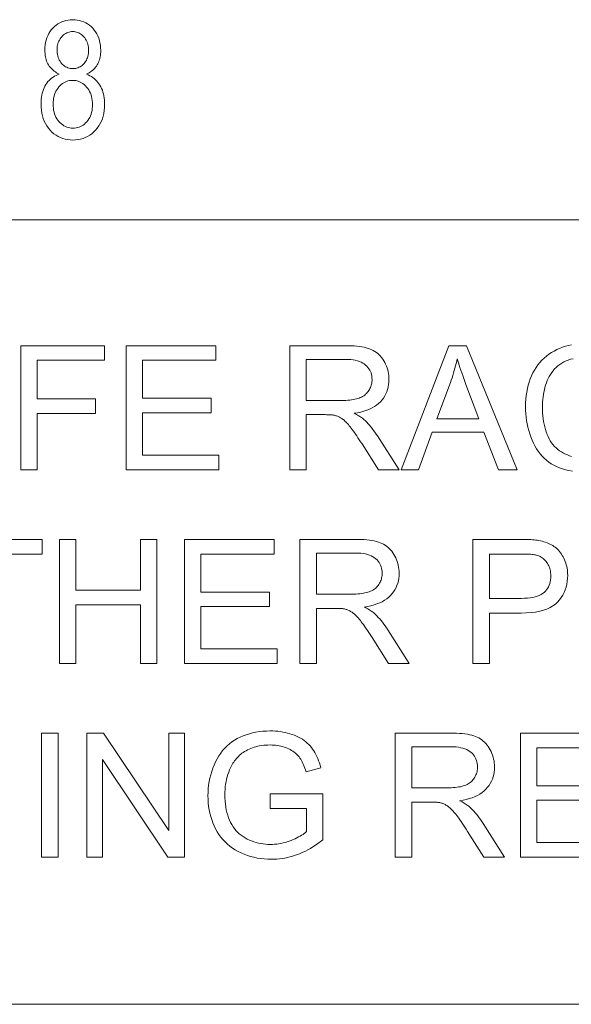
# Model space of a CAD drawing. Extents: x 5 to 415, y 5 to 296.
# Tile 44 of 46: x 368 to 377, y 279 to 294. Entities that reach past the tile are written whole.
import ezdxf

# ---------------------------------------------------------------- set-up
doc = ezdxf.new("R2010")
doc.units = 0

msp = doc.modelspace()

# ---------------------------------------------------------------- linework, layer by layer
at = {"color": 7, "lineweight": 13}
for p, q in [((10, 291), (410, 291)), ((410, 278.671722), (271.252686, 278.671722))]:
    msp.add_line(p, q, dxfattribs=at)
for points in [[(369.038086, 293.287231), (369.016174, 293.29776), (368.995331, 293.309174), (368.975586, 293.321472), (368.95694, 293.334625), (368.939392, 293.348663), (368.922974, 293.363556), (368.907623, 293.379333), (368.893372, 293.395966), (368.880219, 293.413483), (368.868195, 293.431885), (368.857269, 293.451141), (368.847504, 293.471375), (368.838867, 293.492493), (368.83139, 293.514526), (368.825073, 293.537506), (368.819885, 293.561401), (368.815887, 293.586212), (368.812988, 293.611969), (368.811279, 293.638641), (368.810699, 293.666199), (368.811951, 293.707611), (368.815674, 293.747467), (368.821899, 293.785736), (368.830627, 293.822449), (368.841827, 293.857605), (368.855499, 293.891174), (368.871674, 293.923187), (368.89035, 293.953644), (368.911499, 293.982513), (368.93515, 294.009827), (368.960663, 294.035034), (368.987457, 294.057587), (369.015533, 294.077484), (369.044891, 294.094727), (369.075531, 294.109314), (369.107422, 294.121246), (369.140594, 294.130554), (369.175079, 294.137177), (369.210785, 294.141144), (369.247803, 294.142487), (369.285065, 294.141113), (369.321045, 294.137085), (369.355774, 294.13031), (369.389191, 294.12085), (369.421356, 294.108673), (369.45224, 294.093811), (369.481842, 294.076233), (369.510162, 294.055969), (369.537231, 294.03299), (369.562988, 294.007294), (369.586884, 293.979492), (369.608246, 293.950104), (369.627106, 293.919159), (369.643433, 293.886627), (369.657288, 293.852539), (369.668579, 293.816895), (369.677399, 293.779694), (369.683655, 293.740906), (369.687439, 293.700562), (369.68869, 293.65863), (369.688141, 293.632263), (369.686462, 293.60672), (369.683685, 293.58197), (369.67981, 293.558075), (369.674805, 293.534973), (369.668701, 293.512726), (369.661469, 293.491272), (369.653137, 293.470642), (369.643677, 293.450867), (369.633118, 293.431885), (369.621429, 293.413696), (369.608612, 293.396362), (369.594635, 293.379852), (369.579559, 293.364166), (369.563324, 293.349274), (369.545959, 293.335236), (369.527435, 293.321991), (369.507782, 293.30957), (369.487, 293.298004), (369.465088, 293.287231), (369.492004, 293.275696), (369.517609, 293.262817), (369.541962, 293.248596), (369.565033, 293.233063), (369.586853, 293.216156), (369.607361, 293.197937), (369.626617, 293.178375), (369.644592, 293.157471), (369.661285, 293.135223), (369.676697, 293.111633), (369.690735, 293.086792), (369.703308, 293.060791), (369.714386, 293.03363), (369.723999, 293.00531), (369.732117, 292.97583), (369.73877, 292.94516), (369.743958, 292.913361), (369.74765, 292.880402), (369.749847, 292.846252), (369.75061, 292.810944), (369.749176, 292.76236), (369.744873, 292.715576), (369.737701, 292.670624), (369.727661, 292.627533), (369.714752, 292.586243), (369.698975, 292.546814), (369.680328, 292.509186), (369.658844, 292.473389), (369.63446, 292.439453), (369.607208, 292.407318), (369.57785, 292.377686), (369.547119, 292.351166), (369.514984, 292.327759), (369.481506, 292.307495), (369.446625, 292.290314), (369.41037, 292.276276), (369.372742, 292.26535), (369.33374, 292.257568), (369.293365, 292.252869), (369.251587, 292.251312), (369.209351, 292.252869), (369.168549, 292.257568), (369.12915, 292.26535), (369.091217, 292.276276), (369.054688, 292.290314), (369.019592, 292.307495), (368.985901, 292.327759), (368.953644, 292.351166), (368.922852, 292.377686), (368.893463, 292.407318), (368.866211, 292.439514), (368.841827, 292.473663), (368.820313, 292.509766), (368.801697, 292.547821), (368.785919, 292.58783), (368.77301, 292.629791), (368.76297, 292.673737), (368.755798, 292.719635), (368.751495, 292.767456), (368.750061, 292.817261), (368.750824, 292.85376), (368.753113, 292.888947), (368.756958, 292.922852), (368.762299, 292.955444), (368.769165, 292.986725), (368.777588, 293.016693), (368.787506, 293.04538), (368.798981, 293.072754), (368.811981, 293.098846), (368.826508, 293.123627), (368.842377, 293.146973), (368.859406, 293.168762), (368.877625, 293.189026), (368.897034, 293.207703), (368.917603, 293.224854), (368.939362, 293.240417), (368.96228, 293.254456), (368.986389, 293.266937), (369.011658, 293.277863)], [(369.002716, 293.672516), (369.003448, 293.645813), (369.005615, 293.620178), (369.009216, 293.595673), (369.014252, 293.572266), (369.020721, 293.549988), (369.028656, 293.528809), (369.037994, 293.508759), (369.048798, 293.489807), (369.061066, 293.471954), (369.074738, 293.455231), (369.089478, 293.43988), (369.104858, 293.426147), (369.12088, 293.414001), (369.137604, 293.403503), (369.154968, 293.394592), (369.172974, 293.387329), (369.19165, 293.381653), (369.210968, 293.377625), (369.230957, 293.375214), (369.251587, 293.37439), (369.271759, 293.375183), (369.291321, 293.377563), (369.310272, 293.381561), (369.328613, 293.387115), (369.346344, 293.394287), (369.363464, 293.403046), (369.380005, 293.413391), (369.395905, 293.425323), (369.411224, 293.438843), (369.425934, 293.453979), (369.439606, 293.470367), (369.451843, 293.487671), (369.462646, 293.505951), (369.472015, 293.525116), (369.47995, 293.545258), (369.48642, 293.566315), (369.491455, 293.588318), (369.495056, 293.611237), (369.497223, 293.635101), (369.497925, 293.659882), (369.497192, 293.685455), (369.494995, 293.710052), (369.491302, 293.733704), (369.486115, 293.756409), (369.479462, 293.778168), (369.471344, 293.798981), (369.461731, 293.818848), (369.450653, 293.837769), (369.43808, 293.855743), (369.424042, 293.872772), (369.408997, 293.888489), (369.393402, 293.902557), (369.377258, 293.914978), (369.360565, 293.92572), (369.343353, 293.934814), (369.325562, 293.942261), (369.307251, 293.948059), (369.288422, 293.952209), (369.269012, 293.954681), (369.249054, 293.955505), (369.229126, 293.954712), (369.209778, 293.952271), (369.190979, 293.948242), (369.17276, 293.942566), (369.155121, 293.935303), (369.138031, 293.926392), (369.121521, 293.915894), (369.10556, 293.903778), (369.090179, 293.890015), (369.075378, 293.874664), (369.061554, 293.858093), (369.049225, 293.840698), (369.03833, 293.82251), (369.02887, 293.803497), (369.020874, 293.783691), (369.014343, 293.763092), (369.009277, 293.741669), (369.005646, 293.719421), (369.003448, 293.696381)], [(368.940826, 292.817261), (368.941742, 292.783813), (368.944489, 292.751709), (368.949066, 292.720917), (368.955475, 292.691437), (368.963715, 292.6633), (368.973785, 292.636505), (368.985687, 292.611023), (368.999451, 292.586853), (369.015015, 292.564026), (369.03241, 292.542511), (369.051086, 292.522705), (369.070496, 292.504974), (369.090607, 292.489349), (369.11145, 292.4758), (369.132996, 292.464325), (369.155273, 292.454956), (369.178284, 292.447662), (369.201996, 292.442444), (369.22644, 292.439331), (369.251587, 292.438293), (369.276978, 292.439301), (369.301575, 292.442322), (369.325378, 292.447388), (369.348419, 292.454468), (369.370667, 292.463562), (369.39212, 292.47467), (369.412811, 292.487793), (369.432709, 292.50296), (369.451813, 292.520142), (369.470154, 292.539337), (369.487183, 292.560242), (369.502441, 292.582489), (369.5159, 292.60614), (369.527557, 292.631104), (369.537415, 292.657471), (369.545502, 292.685181), (369.551758, 292.714264), (369.556244, 292.74472), (369.558929, 292.77652), (369.559845, 292.809692), (369.558929, 292.84314), (369.556152, 292.875275), (369.551544, 292.906067), (369.545074, 292.935516), (369.536774, 292.963654), (369.526642, 292.990479), (369.514648, 293.015961), (369.500824, 293.040131), (369.485138, 293.062958), (369.467621, 293.084473), (369.448822, 293.104279), (369.42926, 293.121979), (369.408997, 293.137604), (369.38797, 293.151154), (369.366241, 293.162628), (369.343781, 293.171997), (369.320557, 293.179291), (369.296631, 293.184509), (369.271942, 293.187653), (369.246552, 293.18869), (369.221405, 293.187653), (369.197052, 293.18454), (369.173462, 293.179352), (369.150635, 293.172119), (369.128571, 293.162781), (369.1073, 293.151398), (369.086792, 293.137939), (369.067047, 293.122375), (369.048096, 293.104767), (369.029877, 293.085083), (369.01297, 293.063782), (368.997833, 293.041229), (368.984467, 293.017487), (368.9729, 292.992523), (368.963104, 292.966339), (368.955078, 292.938965), (368.948853, 292.910339), (368.944397, 292.880554), (368.941711, 292.849518)], [(368.43219, 287.070587), (368.43219, 289.020599), (369.747711, 289.020599), (369.747711, 288.790466), (368.690247, 288.790466), (368.690247, 288.186584), (369.605377, 288.186584), (369.605377, 287.956482), (368.690247, 287.956482), (368.690247, 287.070587)], [(370.088226, 287.070587), (370.088226, 289.020599), (371.498199, 289.020599), (371.498199, 288.790466), (370.346283, 288.790466), (370.346283, 288.193237), (371.425049, 288.193237), (371.425049, 287.964447), (370.346283, 287.964447), (370.346283, 287.30069), (371.543396, 287.30069), (371.543396, 287.070587)], [(372.660736, 287.070587), (372.660736, 289.020599), (373.52533, 289.020599), (373.576233, 289.02005), (373.624634, 289.018494), (373.670502, 289.015869), (373.713898, 289.012177), (373.754791, 289.007446), (373.793182, 289.001678), (373.829071, 288.994843), (373.862457, 288.986969), (373.893341, 288.978027), (373.921722, 288.968048), (373.948303, 288.956726), (373.973816, 288.943817), (373.99823, 288.929291), (374.021545, 288.913147), (374.043762, 288.895386), (374.064911, 288.876038), (374.084961, 288.855042), (374.103912, 288.832489), (374.121765, 288.808289), (374.13855, 288.782501), (374.153961, 288.755615), (374.167755, 288.72818), (374.179932, 288.700165), (374.19046, 288.6716), (374.199402, 288.642487), (374.206696, 288.612823), (374.212372, 288.582581), (374.216431, 288.551788), (374.218872, 288.520447), (374.219666, 288.488525), (374.218323, 288.447693), (374.214294, 288.408142), (374.207581, 288.369904), (374.198181, 288.332947), (374.186096, 288.297333), (374.171326, 288.263), (374.153839, 288.22995), (374.133698, 288.198242), (374.11084, 288.167816), (374.085327, 288.138702), (374.057007, 288.111267), (374.025757, 288.085907), (373.991547, 288.062653), (373.954437, 288.041443), (373.914398, 288.022308), (373.87146, 288.005249), (373.825562, 287.990265), (373.776733, 287.977386), (373.725006, 287.966553), (373.670319, 287.957794), (373.690308, 287.947968), (373.70932, 287.938171), (373.727356, 287.928375), (373.744385, 287.91864), (373.760437, 287.908905), (373.775513, 287.899231), (373.789612, 287.889557), (373.802704, 287.879913), (373.814819, 287.8703), (373.825958, 287.860687), (373.84845, 287.839417), (373.870697, 287.817108), (373.8927, 287.793762), (373.91449, 287.769409), (373.936035, 287.743988), (373.957306, 287.717529), (373.978394, 287.690033), (373.999207, 287.661499), (374.019775, 287.631927), (374.0401, 287.601318), (374.379303, 287.070587), (374.054749, 287.070587), (373.796692, 287.476288), (373.774475, 287.510559), (373.753052, 287.543213), (373.732452, 287.574219), (373.712616, 287.603546), (373.693604, 287.631256), (373.675385, 287.657288), (373.657959, 287.681671), (373.641327, 287.704437), (373.625488, 287.725525), (373.610474, 287.744965), (373.596008, 287.763031), (373.581818, 287.779968), (373.567932, 287.795807), (373.554382, 287.810516), (373.541138, 287.824127), (373.528198, 287.836609), (373.515533, 287.847961), (373.503204, 287.858185), (373.49118, 287.86731), (373.479431, 287.875336), (373.467834, 287.882538), (373.456238, 287.889313), (373.44455, 287.89563), (373.432831, 287.90152), (373.421082, 287.906921), (373.409302, 287.911865), (373.397461, 287.916382), (373.38559, 287.920441), (373.373688, 287.924042), (373.361725, 287.927216), (373.352386, 287.928986), (373.341919, 287.930542), (373.330383, 287.931946), (373.317688, 287.933167), (373.303864, 287.934174), (373.28894, 287.935028), (373.272888, 287.935669), (373.255737, 287.936157), (373.237457, 287.936432), (373.218079, 287.936523), (372.918793, 287.936523), (372.918793, 287.070587)], [(374.409882, 287.070587), (375.158752, 289.020599), (375.436768, 289.020599), (376.234863, 287.070587), (375.940887, 287.070587), (375.71344, 287.661163), (374.898071, 287.661163), (374.683899, 287.070587)], [(372.918793, 288.159973), (373.47345, 288.159973), (373.508087, 288.160339), (373.541138, 288.161438), (373.572662, 288.163269), (373.602661, 288.165833), (373.631104, 288.169128), (373.65799, 288.173157), (373.68335, 288.177917), (373.707153, 288.18338), (373.729401, 288.189606), (373.750122, 288.196564), (373.769592, 288.204315), (373.788116, 288.212952), (373.805664, 288.222443), (373.822266, 288.232849), (373.837921, 288.24411), (373.8526, 288.256256), (373.866333, 288.269287), (373.879089, 288.283173), (373.89093, 288.297943), (373.901764, 288.313599), (373.911621, 288.329834), (373.920441, 288.346375), (373.928223, 288.363159), (373.934967, 288.380219), (373.940674, 288.397583), (373.945343, 288.415222), (373.948975, 288.433105), (373.951569, 288.451324), (373.953125, 288.469788), (373.953644, 288.488525), (373.952637, 288.515717), (373.949615, 288.541901), (373.944611, 288.567108), (373.937592, 288.591309), (373.928528, 288.614563), (373.91748, 288.63681), (373.904449, 288.658081), (373.889374, 288.678375), (373.872314, 288.697662), (373.85321, 288.715973), (373.83197, 288.73291), (373.80838, 288.748077), (373.782501, 288.761444), (373.754272, 288.77301), (373.723694, 288.782837), (373.690796, 288.790833), (373.655579, 288.797089), (373.618042, 288.801544), (373.578186, 288.804199), (373.53598, 288.805115), (372.918793, 288.805115)], [(374.972534, 287.871338), (375.633636, 287.871338), (375.430115, 288.411377), (375.411987, 288.459717), (375.394775, 288.506287), (375.37854, 288.551117), (375.363281, 288.594208), (375.348969, 288.635498), (375.335632, 288.675079), (375.323212, 288.71286), (375.311768, 288.748932), (375.3013, 288.783203), (375.291779, 288.815735), (375.284027, 288.778259), (375.275665, 288.740845), (375.266663, 288.703461), (375.25708, 288.666138), (375.246887, 288.628845), (375.236084, 288.591644), (375.22464, 288.554474), (375.212585, 288.517365), (375.199951, 288.480316), (375.186707, 288.443298)], [(367.864227, 284.027191), (367.864227, 285.74707), (367.221741, 285.74707), (367.221741, 285.977203), (368.767395, 285.977203), (368.767395, 285.74707), (368.122253, 285.74707), (368.122253, 284.027191)], [(369.04007, 284.027191), (369.04007, 285.977203), (369.298126, 285.977203), (369.298126, 285.176453), (370.311707, 285.176453), (370.311707, 285.977203), (370.569763, 285.977203), (370.569763, 284.027191), (370.311707, 284.027191), (370.311707, 284.94632), (369.298126, 284.94632), (369.298126, 284.027191)], [(371.0047, 284.027191), (371.0047, 285.977203), (372.414673, 285.977203), (372.414673, 285.74707), (371.262756, 285.74707), (371.262756, 285.149841), (372.341492, 285.149841), (372.341492, 284.921051), (371.262756, 284.921051), (371.262756, 284.257294), (372.4599, 284.257294), (372.4599, 284.027191)], [(372.820374, 284.027191), (372.820374, 285.977203), (373.684967, 285.977203), (373.73584, 285.976654), (373.784241, 285.975098), (373.830139, 285.972473), (373.873505, 285.968781), (373.914398, 285.96405), (373.952789, 285.958282), (373.988678, 285.951447), (374.022064, 285.943573), (374.052948, 285.934631), (374.081329, 285.924652), (374.107941, 285.91333), (374.133423, 285.900421), (374.157837, 285.885895), (374.181152, 285.869751), (374.203369, 285.85199), (374.224518, 285.832642), (374.244568, 285.811646), (374.263519, 285.789093), (374.281372, 285.764893), (374.298157, 285.739105), (374.313568, 285.712219), (374.327362, 285.684784), (374.339539, 285.656769), (374.350098, 285.628204), (374.359009, 285.599091), (374.366333, 285.569427), (374.371979, 285.539185), (374.376038, 285.508392), (374.378479, 285.477051), (374.379303, 285.445129), (374.37796, 285.404297), (374.373932, 285.364746), (374.367188, 285.326508), (374.357788, 285.289551), (374.345703, 285.253937), (374.330933, 285.219604), (374.313477, 285.186554), (374.293304, 285.154846), (374.270477, 285.12442), (374.244934, 285.095306), (374.216614, 285.067871), (374.185364, 285.042511), (374.151184, 285.019257), (374.114075, 284.998047), (374.074036, 284.978912), (374.031067, 284.961853), (373.985168, 284.946869), (373.93634, 284.93399), (373.884613, 284.923157), (373.829956, 284.914398), (373.849945, 284.904572), (373.868958, 284.894775), (373.886963, 284.884979), (373.903992, 284.875244), (373.920044, 284.865509), (373.93512, 284.855835), (373.949219, 284.846161), (373.962341, 284.836517), (373.974426, 284.826904), (373.985565, 284.817291), (374.008057, 284.796021), (374.030334, 284.773712), (374.052338, 284.750366), (374.074097, 284.726013), (374.095642, 284.700592), (374.116943, 284.674133), (374.138, 284.646637), (374.158813, 284.618103), (374.179382, 284.588531), (374.199707, 284.557922), (374.53891, 284.027191), (374.214355, 284.027191), (373.956299, 284.432892), (373.934082, 284.467163), (373.912689, 284.499817), (373.892059, 284.530823), (373.872253, 284.56015), (373.85321, 284.58786), (373.834991, 284.613892), (373.817566, 284.638275), (373.800964, 284.661041), (373.785095, 284.682129), (373.770081, 284.701569), (373.755615, 284.719635), (373.741425, 284.736572), (373.72757, 284.752411), (373.71402, 284.76712), (373.700745, 284.780731), (373.687805, 284.793213), (373.675171, 284.804565), (373.662811, 284.814789), (373.650787, 284.823914), (373.639069, 284.83194), (373.627472, 284.839142), (373.615845, 284.845917), (373.604187, 284.852234), (373.592468, 284.858124), (373.580688, 284.863525), (373.568909, 284.868469), (373.557068, 284.872986), (373.545197, 284.877045), (373.533295, 284.880646), (373.521362, 284.88382), (373.512024, 284.88559), (373.501556, 284.887146), (373.48999, 284.88855), (373.477295, 284.889771), (373.463501, 284.890778), (373.448547, 284.891632), (373.432526, 284.892273), (373.415344, 284.892761), (373.397095, 284.893036), (373.377686, 284.893127), (373.0784, 284.893127), (373.0784, 284.027191)], [(375.540527, 284.027191), (375.540527, 285.977203), (376.276093, 285.977203), (376.314026, 285.97699), (376.350098, 285.97644), (376.384338, 285.975525), (376.416748, 285.974213), (376.447327, 285.972534), (376.476074, 285.97049), (376.502991, 285.968079), (376.528076, 285.965271), (376.5513, 285.962097), (376.572693, 285.958557), (376.600983, 285.953339), (376.628296, 285.947266), (376.654724, 285.940308), (376.680176, 285.932495), (376.704712, 285.923828), (376.728333, 285.914276), (376.751007, 285.90387), (376.772766, 285.892609), (376.793579, 285.880463), (376.813477, 285.867462), (376.83252, 285.853485), (376.8508, 285.83844), (376.868317, 285.822296), (376.885071, 285.805084), (376.901093, 285.786804), (376.916351, 285.767456), (376.930847, 285.747009), (376.94458, 285.725494), (376.95755, 285.702911), (376.969757, 285.67923), (376.981018, 285.654785), (376.991089, 285.629852), (376.999939, 285.604462), (377.007629, 285.578583), (377.01416, 285.552216), (377.01947, 285.52536), (377.023621, 285.498047), (377.026581, 285.470245), (377.028351, 285.441956), (377.028961, 285.413208), (377.027374, 285.364227), (377.022614, 285.316772), (377.014709, 285.270844), (377.003632, 285.22644), (376.98938, 285.183594), (376.971954, 285.142242), (376.951385, 285.102448), (376.927643, 285.064178), (376.900757, 285.027435), (376.870667, 284.992218), (376.836456, 284.959473), (376.797119, 284.930206), (376.752716, 284.904358), (376.703186, 284.881958), (376.648529, 284.863037), (376.588776, 284.847534), (376.523926, 284.835449), (376.453949, 284.826843), (376.378876, 284.821686), (376.298706, 284.819946), (375.798553, 284.819946), (375.798553, 284.027191)], [(373.0784, 285.116577), (373.633087, 285.116577), (373.667694, 285.116943), (373.700745, 285.118042), (373.732269, 285.119873), (373.762268, 285.122437), (373.79071, 285.125732), (373.817596, 285.129761), (373.842957, 285.134521), (373.86676, 285.139984), (373.889038, 285.14621), (373.90976, 285.153168), (373.92923, 285.160919), (373.947754, 285.169556), (373.965302, 285.179047), (373.981903, 285.189453), (373.997559, 285.200714), (374.012207, 285.21286), (374.02594, 285.225891), (374.038727, 285.239777), (374.050537, 285.254547), (374.061401, 285.270203), (374.071228, 285.286438), (374.080078, 285.302979), (374.08783, 285.319763), (374.094604, 285.336823), (374.100281, 285.354187), (374.10495, 285.371826), (374.108582, 285.389709), (374.111176, 285.407928), (374.112732, 285.426392), (374.113281, 285.445129), (374.112244, 285.472321), (374.109253, 285.498505), (374.104218, 285.523712), (374.097198, 285.547913), (374.088165, 285.571167), (374.077118, 285.593414), (374.064056, 285.614685), (374.048981, 285.634979), (374.031921, 285.654266), (374.012848, 285.672577), (373.991577, 285.689514), (373.968018, 285.704681), (373.942108, 285.718048), (373.913879, 285.729614), (373.883301, 285.739441), (373.850433, 285.747437), (373.815216, 285.753693), (373.777679, 285.758148), (373.737793, 285.760803), (373.695587, 285.761719), (373.0784, 285.761719)], [(375.798553, 285.050079), (376.302673, 285.050079), (376.351257, 285.050995), (376.396912, 285.053802), (376.439697, 285.058472), (376.479553, 285.064972), (376.51651, 285.073364), (376.550568, 285.083588), (376.581726, 285.095703), (376.610016, 285.10968), (376.635376, 285.125488), (376.657837, 285.143188), (376.677795, 285.162567), (376.695679, 285.183472), (376.711426, 285.205872), (376.725098, 285.229797), (376.736664, 285.255249), (376.746094, 285.282227), (376.753479, 285.310699), (376.758728, 285.340698), (376.761871, 285.372192), (376.762939, 285.405212), (376.762299, 285.429352), (376.760437, 285.452759), (376.757355, 285.475464), (376.753021, 285.497498), (376.747467, 285.518799), (376.740662, 285.539398), (376.732605, 285.559265), (376.723328, 285.578461), (376.71283, 285.596954), (376.70108, 285.614716), (376.688293, 285.631561), (376.674744, 285.647217), (376.660431, 285.661682), (376.645325, 285.674957), (376.629395, 285.687042), (376.612732, 285.697968), (376.595245, 285.707703), (376.576996, 285.716248), (376.557953, 285.723602), (376.538116, 285.729797), (376.523987, 285.733063), (376.507629, 285.736023), (376.489075, 285.738617), (376.468323, 285.740845), (376.445343, 285.742767), (376.420166, 285.744324), (376.392761, 285.745514), (376.36319, 285.746368), (376.33139, 285.746887), (376.297363, 285.74707), (375.798553, 285.74707)], [(372.352142, 281.748657), (372.352142, 281.977448), (373.178162, 281.97879), (373.178162, 281.255188), (373.140015, 281.225586), (373.101593, 281.19754), (373.062958, 281.170959), (373.024078, 281.145905), (372.984955, 281.122314), (372.945618, 281.100281), (372.906006, 281.079712), (372.86615, 281.060669), (372.826111, 281.043091), (372.785767, 281.027069), (372.745239, 281.012512), (372.704468, 280.999512), (372.663513, 280.988037), (372.622314, 280.978119), (372.580933, 280.969696), (372.539307, 280.962799), (372.497498, 280.957458), (372.455475, 280.953644), (372.413239, 280.951324), (372.370758, 280.950562), (372.313843, 280.951813), (372.257935, 280.955505), (372.203125, 280.961639), (372.149323, 280.970245), (372.096588, 280.981323), (372.044922, 280.994873), (371.994263, 281.010864), (371.944702, 281.029327), (371.896179, 281.050232), (371.848694, 281.073608), (371.802887, 281.099304), (371.759369, 281.127228), (371.71817, 281.157318), (371.67926, 281.189606), (371.64267, 281.224091), (371.608398, 281.260773), (371.576385, 281.299622), (371.546692, 281.340698), (371.519287, 281.383972), (371.494202, 281.429413), (371.471436, 281.476532), (371.451111, 281.524719), (371.433136, 281.574005), (371.417572, 281.624359), (371.404419, 281.675842), (371.393646, 281.728394), (371.385254, 281.782043), (371.379272, 281.836761), (371.375671, 281.892609), (371.374481, 281.949524), (371.375671, 282.006073), (371.379242, 282.061859), (371.385193, 282.116882), (371.393524, 282.171173), (371.404236, 282.224701), (371.417358, 282.277435), (371.4328, 282.329437), (371.450684, 282.380707), (371.470917, 282.431183), (371.49353, 282.480896), (371.518402, 282.528992), (371.545319, 282.574524), (371.574371, 282.617523), (371.605469, 282.65799), (371.638672, 282.695892), (371.673981, 282.731262), (371.711365, 282.764099), (371.750824, 282.794403), (371.792419, 282.822144), (371.83606, 282.847351), (371.881409, 282.870117), (371.928162, 282.890472), (371.976227, 282.908417), (372.025665, 282.923981), (372.076477, 282.937164), (372.128632, 282.947937), (372.182129, 282.956299), (372.237, 282.96228), (372.293243, 282.965881), (372.35083, 282.967072), (372.3927, 282.9664), (372.433777, 282.964325), (372.47406, 282.960907), (372.513519, 282.956116), (372.552185, 282.949951), (372.589996, 282.942413), (372.627014, 282.933502), (372.663239, 282.923248), (372.698639, 282.911591), (372.733215, 282.89859), (372.766693, 282.884338), (372.798645, 282.869019), (372.829132, 282.852631), (372.858154, 282.835144), (372.885712, 282.81662), (372.911774, 282.796967), (372.93634, 282.776276), (372.959473, 282.754486), (372.98111, 282.731628), (373.001251, 282.707703), (373.020203, 282.682495), (373.038239, 282.655762), (373.055328, 282.627563), (373.071472, 282.59787), (373.086731, 282.566711), (373.101013, 282.534027), (373.11438, 282.499878), (373.126831, 282.464233), (373.138336, 282.427094), (373.148895, 282.388458), (372.916138, 282.324615), (372.907135, 282.35376), (372.897705, 282.381653), (372.887878, 282.408264), (372.877625, 282.433594), (372.866913, 282.457642), (372.855804, 282.480408), (372.844238, 282.501892), (372.832275, 282.522125), (372.819885, 282.541046), (372.807068, 282.558716), (372.793457, 282.575409), (372.778748, 282.591431), (372.762939, 282.60675), (372.745972, 282.621399), (372.727905, 282.635376), (372.70874, 282.648682), (372.688416, 282.661285), (372.667023, 282.673218), (372.64447, 282.684479), (372.62085, 282.695068), (372.596375, 282.704803), (372.57135, 282.713501), (372.545807, 282.721191), (372.519745, 282.727844), (372.493134, 282.733459), (372.466003, 282.738068), (372.438324, 282.741669), (372.410156, 282.744232), (372.381409, 282.745758), (372.352142, 282.746277), (372.31723, 282.745728), (372.283295, 282.74411), (372.250305, 282.741425), (372.218262, 282.73764), (372.187195, 282.732819), (372.157104, 282.726868), (372.12793, 282.719879), (372.099731, 282.711792), (372.07251, 282.702637), (372.046204, 282.692413), (372.020905, 282.681305), (371.996582, 282.669495), (371.973267, 282.657013), (371.950989, 282.64389), (371.929657, 282.630066), (371.909332, 282.61554), (371.890015, 282.600372), (371.871704, 282.584503), (371.85437, 282.567963), (371.838043, 282.550751), (371.822571, 282.53302), (371.8078, 282.514923), (371.793732, 282.496521), (371.780365, 282.477753), (371.7677, 282.458618), (371.755768, 282.439178), (371.744507, 282.419373), (371.733978, 282.3992), (371.724121, 282.378723), (371.714996, 282.35788), (371.700867, 282.321381), (371.688202, 282.284302), (371.677002, 282.246582), (371.667328, 282.208252), (371.659119, 282.169312), (371.652435, 282.129791), (371.647217, 282.08963), (371.643494, 282.048859), (371.641266, 282.007477), (371.640503, 281.965485), (371.641418, 281.914185), (371.644104, 281.864594), (371.64859, 281.816711), (371.654877, 281.770538), (371.662964, 281.726044), (371.672852, 281.683258), (371.684509, 281.642212), (371.697998, 281.602814), (371.713226, 281.565155), (371.730286, 281.529175), (371.749084, 281.494965), (371.76947, 281.462585), (371.791534, 281.431976), (371.815216, 281.403198), (371.840546, 281.376221), (371.867493, 281.351044), (371.896088, 281.327698), (371.9263, 281.306152), (371.95816, 281.286407), (371.991669, 281.268463), (372.026215, 281.252289), (372.061157, 281.237823), (372.096558, 281.225067), (372.132355, 281.213989), (372.168579, 281.20462), (372.205261, 281.19696), (372.24231, 281.19101), (372.279846, 281.186768), (372.31778, 281.184204), (372.35614, 281.18335), (372.389587, 281.18399), (372.422852, 281.185944), (372.455994, 281.189148), (372.488953, 281.193665), (372.521729, 281.199463), (372.554382, 281.206573), (372.586853, 281.214966), (372.619202, 281.22464), (372.651337, 281.235596), (372.68335, 281.247864), (372.714508, 281.260864), (372.74411, 281.274017), (372.772186, 281.287354), (372.798706, 281.300842), (372.823669, 281.314545), (372.847107, 281.3284), (372.869019, 281.342407), (372.889374, 281.356628), (372.908173, 281.370972), (372.925446, 281.385529), (372.925446, 281.748657)], [(368.759399, 280.983826), (368.759399, 282.933838), (369.017456, 282.933838), (369.017456, 280.983826)], [(369.469727, 280.983826), (369.469727, 282.933838), (369.734406, 282.933838), (370.758636, 281.402832), (370.758636, 282.933838), (371.006042, 282.933838), (371.006042, 280.983826), (370.741333, 280.983826), (369.717102, 282.516144), (369.717102, 280.983826)], [(374.319427, 280.983826), (374.319427, 282.933838), (375.184021, 282.933838), (375.234924, 282.933289), (375.283325, 282.931732), (375.329224, 282.929108), (375.372589, 282.925415), (375.413483, 282.920685), (375.451874, 282.914917), (375.487762, 282.908081), (375.521149, 282.900208), (375.552032, 282.891266), (375.580414, 282.881287), (375.606995, 282.869965), (375.632507, 282.857056), (375.656921, 282.842529), (375.680237, 282.826385), (375.702454, 282.808624), (375.723602, 282.789276), (375.743652, 282.76828), (375.762604, 282.745728), (375.780457, 282.721527), (375.797241, 282.69574), (375.812653, 282.668854), (375.826447, 282.641418), (375.838623, 282.613403), (375.849152, 282.584839), (375.858093, 282.555725), (375.865387, 282.526062), (375.871063, 282.495819), (375.875122, 282.465027), (375.877563, 282.433685), (375.878357, 282.401764), (375.877014, 282.360931), (375.872986, 282.321381), (375.866272, 282.283142), (375.856873, 282.246185), (375.844788, 282.210571), (375.830017, 282.176239), (375.812531, 282.143188), (375.792389, 282.111481), (375.769531, 282.081055), (375.744019, 282.051941), (375.715698, 282.024506), (375.684448, 281.999146), (375.650269, 281.975891), (375.613159, 281.954681), (375.57312, 281.935547), (375.530151, 281.918488), (375.484253, 281.903503), (375.435425, 281.890625), (375.383698, 281.879791), (375.32901, 281.871033), (375.348999, 281.861206), (375.368011, 281.85141), (375.386047, 281.841614), (375.403076, 281.831879), (375.419128, 281.822144), (375.434204, 281.812469), (375.448303, 281.802795), (375.461395, 281.793152), (375.473511, 281.783539), (375.48465, 281.773926), (375.507141, 281.752655), (375.529388, 281.730347), (375.551392, 281.707001), (375.573181, 281.682648), (375.594727, 281.657227), (375.616028, 281.630768), (375.637085, 281.603271), (375.657898, 281.574738), (375.678467, 281.545166), (375.698792, 281.514557), (376.037994, 280.983826), (375.71344, 280.983826), (375.455383, 281.389526), (375.433167, 281.423798), (375.411743, 281.456451), (375.391144, 281.487457), (375.371307, 281.516785), (375.352295, 281.544495), (375.334076, 281.570526), (375.31665, 281.59491), (375.300018, 281.617676), (375.28418, 281.638763), (375.269165, 281.658203), (375.2547, 281.67627), (375.240509, 281.693207), (375.226624, 281.709045), (375.213074, 281.723755), (375.199829, 281.737366), (375.18689, 281.749847), (375.174225, 281.7612), (375.161896, 281.771423), (375.149872, 281.780548), (375.138153, 281.788574), (375.126556, 281.795776), (375.114929, 281.802551), (375.103241, 281.808868), (375.091553, 281.814758), (375.079773, 281.82016), (375.067993, 281.825104), (375.056152, 281.82962), (375.044281, 281.833679), (375.032379, 281.83728), (375.020416, 281.840454), (375.011078, 281.842224), (375.000641, 281.843781), (374.989075, 281.845184), (374.976379, 281.846405), (374.962555, 281.847412), (374.947632, 281.848267), (374.93158, 281.848907), (374.914429, 281.849396), (374.896179, 281.84967), (374.87677, 281.849762), (374.577484, 281.849762), (374.577484, 280.983826)], [(376.288055, 280.983826), (376.288055, 282.933838), (377.698029, 282.933838), (377.698029, 282.703705), (376.546112, 282.703705), (376.546112, 282.106476), (377.624878, 282.106476), (377.624878, 281.877686), (376.546112, 281.877686), (376.546112, 281.213928), (377.743225, 281.213928), (377.743225, 280.983826)], [(374.577484, 282.073212), (375.132141, 282.073212), (375.166779, 282.073578), (375.199829, 282.074677), (375.231354, 282.076508), (375.261353, 282.079071), (375.289795, 282.082367), (375.316681, 282.086395), (375.342041, 282.091156), (375.365845, 282.096619), (375.388123, 282.102844), (375.408813, 282.109802), (375.428314, 282.117554), (375.446838, 282.12619), (375.464355, 282.135681), (375.480988, 282.146088), (375.496613, 282.157349), (375.511292, 282.169495), (375.525024, 282.182526), (375.537811, 282.196411), (375.549622, 282.211182), (375.560486, 282.226837), (375.570313, 282.243073), (375.579132, 282.259613), (375.586914, 282.276398), (375.593658, 282.293457), (375.599365, 282.310822), (375.604034, 282.328461), (375.607666, 282.346344), (375.61026, 282.364563), (375.611816, 282.383026), (375.612335, 282.401764), (375.611328, 282.428955), (375.608337, 282.455139), (375.603302, 282.480347), (375.596283, 282.504547), (375.587219, 282.527802), (375.576172, 282.550049), (375.563141, 282.57132), (375.548065, 282.591614), (375.531006, 282.610901), (375.511902, 282.629211), (375.490662, 282.646149), (375.467102, 282.661316), (375.441193, 282.674683), (375.412964, 282.686249), (375.382385, 282.696075), (375.349487, 282.704071), (375.31427, 282.710327), (375.276733, 282.714783), (375.236877, 282.717438), (375.194672, 282.718353), (374.577484, 282.718353)]]:
    msp.add_lwpolyline(points, close=True, dxfattribs=at)
for points in [[(377.104462, 287.048889), (377.049652, 287.057861), (376.997192, 287.069427), (376.947083, 287.083557), (376.899353, 287.10022), (376.853943, 287.119476), (376.810913, 287.141296), (376.770233, 287.16568), (376.731689, 287.192505), (376.695007, 287.221649), (376.660217, 287.253052), (376.627319, 287.286804), (376.596313, 287.322815), (376.5672, 287.361145), (376.539978, 287.401764), (376.514648, 287.444702), (376.49118, 287.489929), (376.469635, 287.537476), (376.450043, 287.586517), (376.432526, 287.636261), (376.417053, 287.686768), (376.403656, 287.737946), (376.392303, 287.789856), (376.383026, 287.842499), (376.375824, 287.895844), (376.370667, 287.949921), (376.367554, 288.0047), (376.366547, 288.060211), (376.367706, 288.120361), (376.371185, 288.178955), (376.377014, 288.235992), (376.385162, 288.291443), (376.39563, 288.345367), (376.408447, 288.397736), (376.423584, 288.448547), (376.44104, 288.497772), (376.460815, 288.545471), (376.48291, 288.591614), (376.507202, 288.635895), (376.533417, 288.677979), (376.561615, 288.717865), (376.591797, 288.755585), (376.623932, 288.791138), (376.65802, 288.824493), (376.694092, 288.855682), (376.732147, 288.884674), (376.772156, 288.911499), (376.814148, 288.936127), (376.857544, 288.958496), (376.901794, 288.978516), (376.94693, 288.996155), (376.99292, 289.011475), (377.039764, 289.024414), (377.087463, 289.035004)], [(377.113647, 288.815796), (377.075348, 288.806091), (377.038513, 288.79425), (377.003143, 288.780243), (376.969238, 288.764069), (376.936859, 288.745758), (376.905914, 288.725281), (376.876617, 288.703003), (376.849121, 288.67923), (376.823425, 288.653992), (376.7995, 288.627289), (376.777405, 288.599091), (376.75708, 288.569427), (376.738525, 288.538269), (376.721832, 288.505646), (376.706909, 288.471558), (376.693756, 288.435974), (376.682129, 288.399567), (376.671722, 288.362915), (376.662537, 288.326019), (376.654602, 288.28891), (376.647858, 288.251587), (376.642365, 288.21405), (376.638062, 288.17627), (376.63501, 288.138245), (376.633179, 288.100006), (376.632568, 288.061554), (376.633301, 288.012421), (376.635468, 287.964569), (376.639099, 287.917999), (376.644165, 287.872681), (376.650696, 287.828613), (376.658661, 287.785797), (376.668091, 287.744263), (376.678955, 287.70401), (376.691284, 287.665009), (376.705078, 287.627258), (376.720367, 287.591095), (376.737274, 287.556793), (376.755798, 287.524353), (376.77594, 287.493805), (376.797668, 287.465149), (376.821014, 287.438354), (376.845978, 287.413422), (376.872559, 287.390381), (376.900726, 287.369202), (376.930511, 287.349915), (376.961365, 287.332489), (376.992706, 287.316864), (377.024567, 287.303101), (377.056946, 287.291168), (377.089813, 287.281097)]]:
    msp.add_lwpolyline(points, dxfattribs=at)

doc.saveas('drawing.dxf')
